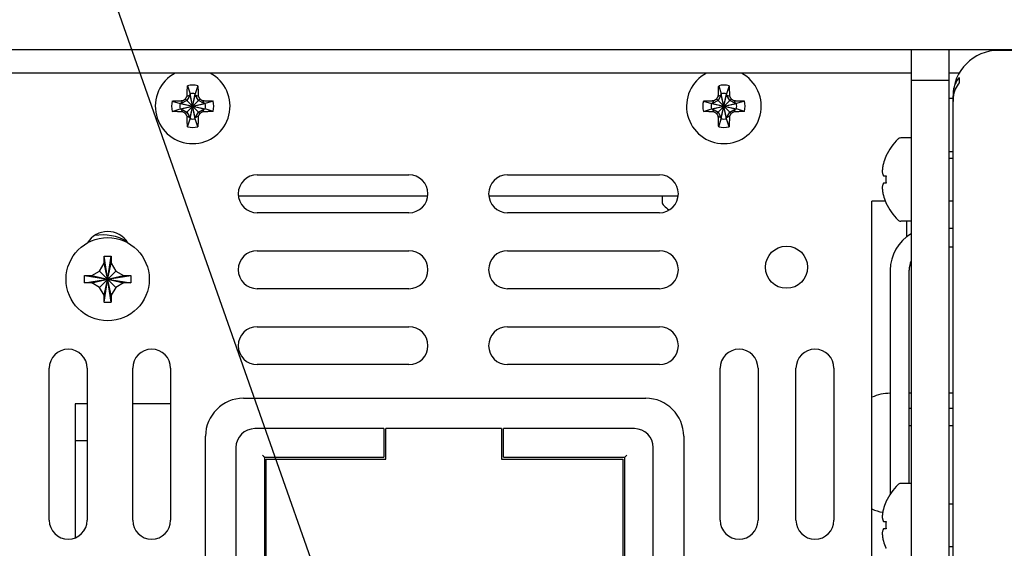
# Model space of a CAD drawing. Header units: inches. Extents: x 0 to 34, y 0 to 22.
# Tile 11 of 84: x 4.929 to 5.578, y 15.667 to 16.015. Entities that reach past the tile are written whole.
import ezdxf

# ---------------------------------------------------------------- set-up
doc = ezdxf.new("R2010")
doc.units = ezdxf.units.IN
doc.header["$LTSCALE"] = 1.87
doc.header["$MEASUREMENT"] = 0
doc.layers.get('0').update_dxf_attribs({"linetype": 'CONTINUOUS'})
doc.layers.add('DETAIL', color=7, linetype='CONTINUOUS')

msp = doc.modelspace()

# ---------------------------------------------------------------- linework, layer by layer
at = {"color": 7, "linetype": 'CONTINUOUS'}
for p, q in [((3.66, 15.99483), (7.9725, 15.99483)), ((5.51625, 14.25233), (5.51625, 15.99483)), ((5.54125, 14.25233), (5.54125, 15.99483)), ((7.88375, 15.99433), (5.57375, 15.99433)), ((5.51625, 15.97933), (3.71625, 15.97933)), ((5.54813, 15.97933), (5.54125, 15.97933)), ((5.51625, 15.97483), (5.54125, 15.97483)), ((5.54777, 15.97654), (5.54777, 15.973)), ((5.04103, 15.96513), (5.0389, 15.96143)), ((5.03907, 15.96417), (5.04103, 15.96513)), ((5.03934, 15.97106), (5.04103, 15.96581)), ((5.04103, 15.94934), (5.04447, 15.96581)), ((5.04103, 15.96581), (5.04103, 15.96513)), ((5.04447, 15.94934), (5.04103, 15.96581)), ((5.04103, 15.95003), (5.04447, 15.96513)), ((5.04447, 15.95003), (5.04103, 15.96513)), ((5.04616, 15.97106), (5.04447, 15.96581)), ((5.04447, 15.96513), (5.04447, 15.96581)), ((5.04661, 15.96143), (5.04447, 15.96513)), ((5.04447, 15.96513), (5.04643, 15.96417)), ((5.39103, 15.96513), (5.3889, 15.96143)), ((5.38907, 15.96417), (5.39103, 15.96513)), ((5.38934, 15.97106), (5.39103, 15.96581)), ((5.39103, 15.94934), (5.39447, 15.96581)), ((5.39103, 15.96581), (5.39103, 15.96513)), ((5.39447, 15.94934), (5.39103, 15.96581)), ((5.39103, 15.95003), (5.39447, 15.96513)), ((5.39447, 15.95003), (5.39103, 15.96513)), ((5.39616, 15.97106), (5.39447, 15.96581)), ((5.39447, 15.96513), (5.39447, 15.96581)), ((5.39661, 15.96143), (5.39447, 15.96513)), ((5.39447, 15.96513), (5.39643, 15.96417)), ((5.02927, 15.96099), (5.03451, 15.9593)), ((5.03451, 15.9593), (5.05099, 15.95586)), ((5.0352, 15.9593), (5.03451, 15.9593)), ((5.03451, 15.95586), (5.05099, 15.9593)), ((5.0389, 15.96143), (5.0352, 15.9593)), ((5.0352, 15.9593), (5.03616, 15.96126)), ((5.0352, 15.9593), (5.0503, 15.95586)), ((5.0352, 15.95586), (5.0503, 15.9593)), ((5.038, 15.95282), (5.0475, 15.96233)), ((5.0475, 15.95282), (5.038, 15.96233)), ((5.0503, 15.9593), (5.04661, 15.96143)), ((5.04934, 15.96126), (5.0503, 15.9593)), ((5.05099, 15.9593), (5.0503, 15.9593)), ((5.05623, 15.96099), (5.05099, 15.9593)), ((5.37927, 15.96099), (5.38451, 15.9593)), ((5.38451, 15.9593), (5.40099, 15.95586)), ((5.38451, 15.95586), (5.40099, 15.9593)), ((5.3852, 15.9593), (5.38451, 15.9593)), ((5.3889, 15.96143), (5.3852, 15.9593)), ((5.3852, 15.9593), (5.38616, 15.96126)), ((5.3852, 15.9593), (5.4003, 15.95586)), ((5.3852, 15.95586), (5.4003, 15.9593)), ((5.388, 15.95282), (5.3975, 15.96233)), ((5.3975, 15.95282), (5.388, 15.96233)), ((5.4003, 15.9593), (5.39661, 15.96143)), ((5.39934, 15.96126), (5.4003, 15.9593)), ((5.40099, 15.9593), (5.4003, 15.9593)), ((5.40623, 15.96099), (5.40099, 15.9593)), ((5.54396, 15.96258), (5.54125, 15.96258)), ((5.54375, 14.28183), (5.54375, 15.96433)), ((5.02927, 15.95417), (5.03451, 15.95586)), ((5.03451, 15.95586), (5.0352, 15.95586)), ((5.03616, 15.9539), (5.0352, 15.95586)), ((5.0352, 15.95586), (5.0389, 15.95372)), ((5.0389, 15.95372), (5.04103, 15.95003)), ((5.04447, 15.95003), (5.04661, 15.95372)), ((5.04661, 15.95372), (5.0503, 15.95586)), ((5.0503, 15.95586), (5.04934, 15.9539)), ((5.0503, 15.95586), (5.05099, 15.95586)), ((5.05623, 15.95417), (5.05099, 15.95586)), ((5.37927, 15.95417), (5.38451, 15.95586)), ((5.38451, 15.95586), (5.3852, 15.95586)), ((5.38616, 15.9539), (5.3852, 15.95586)), ((5.3852, 15.95586), (5.3889, 15.95372)), ((5.3889, 15.95372), (5.39103, 15.95003)), ((5.39447, 15.95003), (5.39661, 15.95372)), ((5.39661, 15.95372), (5.4003, 15.95586)), ((5.4003, 15.95586), (5.39934, 15.9539)), ((5.4003, 15.95586), (5.40099, 15.95586)), ((5.40623, 15.95417), (5.40099, 15.95586)), ((5.03907, 15.95099), (5.04103, 15.95003)), ((5.03934, 15.9441), (5.04103, 15.94934)), ((5.04103, 15.95003), (5.04103, 15.94934)), ((5.04643, 15.95099), (5.04447, 15.95003)), ((5.04447, 15.94934), (5.04447, 15.95003)), ((5.04616, 15.9441), (5.04447, 15.94934)), ((5.38907, 15.95099), (5.39103, 15.95003)), ((5.38934, 15.9441), (5.39103, 15.94934)), ((5.39103, 15.95003), (5.39103, 15.94934)), ((5.39643, 15.95099), (5.39447, 15.95003)), ((5.39447, 15.94934), (5.39447, 15.95003)), ((5.39616, 15.9441), (5.39447, 15.94934)), ((5.51625, 15.9367), (5.50925, 15.9367)), ((5.54375, 15.92758), (5.54125, 15.92758)), ((5.54125, 15.92333), (5.54375, 15.92333)), ((5.08525, 15.91245), (5.18525, 15.91245)), ((5.25025, 15.91245), (5.35025, 15.91245)), ((5.49784, 15.9117), (5.49952, 15.9117)), ((5.49952, 15.90695), (5.49784, 15.90695)), ((5.1975, 15.89833), (5.07301, 15.89833)), ((5.3625, 15.89833), (5.23801, 15.89833)), ((5.35209, 15.89833), (5.35209, 15.89484)), ((5.49025, 15.12758), (5.49025, 15.89508)), ((5.49918, 15.89508), (5.49025, 15.89508)), ((5.54125, 15.89533), (5.54375, 15.89533)), ((5.18525, 15.88745), (5.08525, 15.88745)), ((5.35025, 15.88745), (5.25025, 15.88745)), ((5.51625, 15.88195), (5.50925, 15.88195)), ((5.513, 15.88195), (5.513, 15.8713)), ((5.54125, 15.87722), (5.54375, 15.87722)), ((5.08525, 15.86245), (5.18525, 15.86245)), ((5.25025, 15.86245), (5.35025, 15.86245)), ((5.54375, 15.86472), (5.54125, 15.86472)), ((4.98438, 15.82849), (4.98912, 15.85892)), ((4.98912, 15.82849), (4.98438, 15.85892)), ((4.98438, 15.8542), (4.98438, 15.85877)), ((4.98913, 15.85877), (4.98913, 15.8542)), ((4.97625, 15.84608), (4.9814, 15.84905)), ((4.9814, 15.84905), (4.98438, 15.8542)), ((4.9814, 15.83835), (4.9921, 15.84905)), ((4.9921, 15.83835), (4.9814, 15.84905)), ((4.98438, 15.8332), (4.98913, 15.8542)), ((4.98913, 15.8332), (4.98438, 15.8542)), ((4.98913, 15.8542), (4.9921, 15.84905)), ((4.9921, 15.84905), (4.99725, 15.84608)), ((5.50234, 15.84972), (5.50234, 15.70217)), ((5.51484, 15.7092), (5.51484, 15.84972)), ((4.97154, 15.84607), (5.00196, 15.84133)), ((4.97154, 15.84133), (5.00196, 15.84607)), ((4.97169, 15.84608), (4.97625, 15.84608)), ((4.97625, 15.84608), (4.99725, 15.84133)), ((4.97625, 15.84133), (4.99725, 15.84608)), ((4.99725, 15.84608), (5.00181, 15.84608)), ((4.97625, 15.84133), (4.97169, 15.84133)), ((4.9814, 15.83835), (4.97625, 15.84133)), ((4.98438, 15.8332), (4.9814, 15.83835)), ((4.9921, 15.83835), (4.98913, 15.8332)), ((4.99725, 15.84133), (4.9921, 15.83835)), ((5.00181, 15.84133), (4.99725, 15.84133)), ((5.18525, 15.83745), (5.08525, 15.83745)), ((5.35025, 15.83745), (5.25025, 15.83745)), ((4.98438, 15.82864), (4.98438, 15.8332)), ((4.98913, 15.8332), (4.98913, 15.82864)), ((5.08525, 15.81245), (5.18525, 15.81245)), ((5.25025, 15.81245), (5.35025, 15.81245)), ((4.94825, 15.68508), (4.94825, 15.78508)), ((4.97325, 15.78508), (4.97325, 15.68508)), ((5.00325, 15.68508), (5.00325, 15.78508)), ((5.02825, 15.78508), (5.02825, 15.68508)), ((5.18525, 15.78745), (5.08525, 15.78745)), ((5.35025, 15.78745), (5.25025, 15.78745)), ((5.39025, 15.68508), (5.39025, 15.78508)), ((5.41525, 15.78508), (5.41525, 15.68508)), ((5.44025, 15.68508), (5.44025, 15.78508)), ((5.46525, 15.78508), (5.46525, 15.68508)), ((5.07625, 15.76533), (5.34125, 15.76533)), ((5.51625, 15.76859), (5.51484, 15.76859)), ((5.54375, 15.76859), (5.54125, 15.76859)), ((4.96545, 15.76164), (4.96545, 15.67362)), ((4.97325, 15.76164), (4.96545, 15.76164)), ((5.02825, 15.76164), (5.00325, 15.76164)), ((5.51484, 15.75875), (5.51625, 15.75875)), ((5.54125, 15.75875), (5.54375, 15.75875)), ((5.16875, 15.74533), (5.08375, 15.74533)), ((5.16875, 15.74533), (5.16875, 15.72658)), ((5.17, 15.72533), (5.17, 15.74533)), ((5.24625, 15.74533), (5.17, 15.74533)), ((5.24625, 15.74533), (5.24625, 15.72533)), ((5.2475, 15.72658), (5.2475, 15.74533)), ((5.33375, 15.74533), (5.2475, 15.74533)), ((5.51484, 15.74743), (5.51625, 15.74743)), ((5.54125, 15.74743), (5.54375, 15.74743)), ((5.05125, 15.22033), (5.05125, 15.74033)), ((5.36625, 15.74033), (5.36625, 15.22033)), ((4.96545, 15.73763), (4.97325, 15.73763)), ((5.07125, 15.73283), (5.07125, 15.22783)), ((5.34625, 15.22783), (5.34625, 15.73283)), ((5.09, 15.72658), (5.09, 15.28033)), ((5.09, 15.72658), (5.16875, 15.72658)), ((5.09125, 15.39533), (5.09125, 15.72533)), ((5.09125, 15.72533), (5.17, 15.72533)), ((5.24625, 15.72533), (5.32625, 15.72533)), ((5.2475, 15.72658), (5.3275, 15.72658)), ((5.32625, 15.72533), (5.32625, 15.39533)), ((5.3275, 15.28033), (5.3275, 15.72658)), ((5.51625, 15.7092), (5.50925, 15.7092)), ((5.54125, 15.69583), (5.54375, 15.69583)), ((5.49784, 15.6842), (5.49952, 15.6842)), ((5.49952, 15.67945), (5.49784, 15.67945)), ((5.54125, 15.66783), (5.54375, 15.66783))]:
    msp.add_line(p, q, dxfattribs=at)
for centre, radius in [((4.98675, 15.8437), 0.02738), ((5.434, 15.85158), 0.01388)]:
    msp.add_circle(centre, radius, dxfattribs=at)
for centre, radius, start, end in [((5.57375, 15.96433), 0.03, 90, 180), ((5.04275, 15.95758), 0.02461, 117.85709, 62.14291), ((5.39275, 15.95758), 0.02461, 117.85709, 62.14291), ((5.04275, 15.95758), 0.01391, 75.81313, 104.18687), ((5.39275, 15.95758), 0.01391, 75.81313, 104.18687), ((5.04275, 15.95758), 0.00842, 78.18933, 101.81067), ((5.39275, 15.95758), 0.00842, 78.18933, 101.81067), ((5.04275, 15.95758), 0.01391, 165.81313, 194.18687), ((5.04275, 15.95758), 0.00842, 168.18933, 191.81067), ((5.04275, 15.95758), 0.00842, 348.18933, 11.81067), ((5.04275, 15.95758), 0.01391, 345.81313, 14.18687), ((5.39275, 15.95758), 0.01391, 165.81313, 194.18687), ((5.39275, 15.95758), 0.00842, 168.18933, 191.81067), ((5.39275, 15.95758), 0.00842, 348.18933, 11.81067), ((5.39275, 15.95758), 0.01391, 345.81313, 14.18687), ((5.04275, 15.95758), 0.00842, 258.18933, 281.81067), ((5.39275, 15.95758), 0.00842, 258.18933, 281.81067), ((5.04275, 15.95758), 0.01391, 255.81313, 284.18687), ((5.39275, 15.95758), 0.01391, 255.81313, 284.18687), ((5.53347, 15.90933), 0.03722, 134.22976, 155.7812), ((5.50925, 15.9342), 0.0025, 90, 134.22976), ((5.53347, 15.90933), 0.03714, 156.0708, 163.57737), ((5.08525, 15.89995), 0.0125, 90, 270), ((5.18525, 15.89995), 0.0125, 270, 90), ((5.25025, 15.89995), 0.0125, 90, 270), ((5.35025, 15.89995), 0.0125, 270, 90), ((5.35584, 15.89484), 0.00375, 180, 226.35603), ((5.53347, 15.90933), 0.03714, 196.42263, 203.9292), ((5.53347, 15.90933), 0.03722, 204.2188, 225.77024), ((5.38584, 15.92629), 0.04722, 226.35603, 231.62651), ((5.50925, 15.88445), 0.0025, 225.77024, 270), ((4.98675, 15.85945), 0.01562, 31.67891, 148.45416), ((4.9835, 15.84163), 0.03125, 59.31486, 99.64012), ((5.52984, 15.84972), 0.0275, 120.00218, 180), ((5.08525, 15.84995), 0.0125, 90, 270), ((5.18525, 15.84995), 0.0125, 270, 90), ((5.25025, 15.84995), 0.0125, 90, 270), ((5.35025, 15.84995), 0.0125, 270, 90), ((5.52984, 15.84972), 0.015, 156.32794, 180), ((5.08525, 15.79995), 0.0125, 90, 270), ((5.18525, 15.79995), 0.0125, 270, 90), ((5.25025, 15.79995), 0.0125, 90, 270), ((5.35025, 15.79995), 0.0125, 270, 90), ((4.96075, 15.78508), 0.0125, 0, 180), ((5.01575, 15.78508), 0.0125, 0, 180), ((5.40275, 15.78508), 0.0125, 0, 180), ((5.45275, 15.78508), 0.0125, 0, 180), ((5.07625, 15.74033), 0.025, 90, 180), ((5.34125, 15.74033), 0.025, 0, 90), ((5.50234, 15.73968), 0.02892, 90, 114.73094), ((5.08375, 15.73283), 0.0125, 90, 180), ((5.33375, 15.73283), 0.0125, 0, 90), ((5.53347, 15.68183), 0.03722, 134.22976, 155.7812), ((5.50925, 15.7067), 0.0025, 90, 134.22976), ((5.50234, 15.71877), 0.02892, 245.26906, 260.17549), ((5.53347, 15.68183), 0.03714, 156.0708, 163.57737), ((4.96075, 15.68508), 0.0125, 180, 360), ((5.01575, 15.68508), 0.0125, 180, 360), ((5.40275, 15.68508), 0.0125, 180, 360), ((5.45275, 15.68508), 0.0125, 180, 360), ((5.53347, 15.68183), 0.03714, 196.42263, 203.9292)]:
    msp.add_arc(centre, radius, start, end, dxfattribs=at)
for points in [[(5.54517, 15.97229), (5.54455, 15.97086), (5.54413, 15.96933), (5.54395, 15.96779)], [(5.54777, 15.97654), (5.54673, 15.97525), (5.54584, 15.97382), (5.54517, 15.97229)], [(5.54777, 15.973), (5.54673, 15.97171), (5.54585, 15.97029), (5.54518, 15.96877)], [(5.54472, 15.96759), (5.54435, 15.96652), (5.54409, 15.96541), (5.54396, 15.96429)], [(5.54518, 15.96877), (5.54502, 15.96838), (5.54486, 15.96799), (5.54472, 15.96759)], [(5.54377, 15.96195), (5.54376, 15.96155), (5.54375, 15.96116), (5.54375, 15.96076)], [(5.49784, 15.91983), (5.49773, 15.9194), (5.49763, 15.91897), (5.49754, 15.91854)], [(5.49955, 15.92447), (5.49954, 15.92444), (5.49953, 15.92442), (5.49952, 15.92439)], [(5.49958, 15.92454), (5.49957, 15.92455), (5.49953, 15.92457), (5.49953, 15.92457)], [(5.49958, 15.92454), (5.49957, 15.92452), (5.49956, 15.92449), (5.49955, 15.92447)], [(5.49714, 15.91601), (5.49709, 15.91556), (5.49706, 15.91512), (5.49703, 15.91468)], [(5.49703, 15.91468), (5.49705, 15.91448), (5.49708, 15.91429), (5.49711, 15.9141)], [(5.49711, 15.9141), (5.49714, 15.9139), (5.49718, 15.91371), (5.49723, 15.91352)], [(5.49732, 15.91729), (5.49725, 15.91686), (5.49719, 15.91643), (5.49714, 15.91601)], [(5.49723, 15.91352), (5.49727, 15.91332), (5.49733, 15.91313), (5.49738, 15.91293)], [(5.49754, 15.91854), (5.49746, 15.91813), (5.49738, 15.91771), (5.49732, 15.91729)], [(5.49738, 15.91293), (5.49744, 15.91273), (5.49751, 15.91253), (5.49759, 15.91233)], [(5.49759, 15.91233), (5.49766, 15.91212), (5.49775, 15.91191), (5.49784, 15.9117)], [(5.49784, 15.90695), (5.49775, 15.90675), (5.49766, 15.90653), (5.49759, 15.90632)], [(5.49953, 15.91012), (5.49952, 15.90986), (5.49952, 15.90959), (5.49952, 15.90933)], [(5.49952, 15.90933), (5.49952, 15.90906), (5.49952, 15.9088), (5.49953, 15.90853)], [(5.49955, 15.91091), (5.49954, 15.91077), (5.49954, 15.91063), (5.49953, 15.91049)], [(5.49953, 15.91049), (5.49953, 15.91037), (5.49953, 15.91024), (5.49953, 15.91012)], [(5.49953, 15.90853), (5.49953, 15.90841), (5.49953, 15.90829), (5.49953, 15.90816)], [(5.49953, 15.90816), (5.49954, 15.90802), (5.49954, 15.90788), (5.49955, 15.90774)], [(5.49958, 15.9117), (5.49957, 15.91143), (5.49956, 15.91117), (5.49955, 15.91091)], [(5.49955, 15.90774), (5.49956, 15.90748), (5.49957, 15.90722), (5.49958, 15.90696)], [(5.49711, 15.90456), (5.49708, 15.90437), (5.49705, 15.90417), (5.49703, 15.90398)], [(5.49723, 15.90514), (5.49718, 15.90495), (5.49714, 15.90475), (5.49711, 15.90456)], [(5.49738, 15.90572), (5.49733, 15.90553), (5.49727, 15.90534), (5.49723, 15.90514)], [(5.49759, 15.90632), (5.49751, 15.90612), (5.49744, 15.90592), (5.49738, 15.90572)], [(5.49958, 15.89411), (5.49957, 15.8941), (5.49953, 15.89408), (5.49953, 15.89408)], [(5.49784, 15.69233), (5.49773, 15.6919), (5.49763, 15.69147), (5.49754, 15.69104)], [(5.49955, 15.69697), (5.49954, 15.69694), (5.49953, 15.69692), (5.49952, 15.69689)], [(5.49958, 15.69704), (5.49957, 15.69705), (5.49953, 15.69707), (5.49953, 15.69707)], [(5.49958, 15.69704), (5.49957, 15.69702), (5.49956, 15.69699), (5.49955, 15.69697)], [(5.49714, 15.68851), (5.49709, 15.68806), (5.49706, 15.68762), (5.49703, 15.68718)], [(5.49703, 15.68718), (5.49705, 15.68698), (5.49708, 15.68679), (5.49711, 15.6866)], [(5.49711, 15.6866), (5.49714, 15.6864), (5.49718, 15.68621), (5.49723, 15.68602)], [(5.49732, 15.68979), (5.49725, 15.68936), (5.49719, 15.68893), (5.49714, 15.68851)], [(5.49723, 15.68602), (5.49727, 15.68582), (5.49733, 15.68563), (5.49738, 15.68543)], [(5.49754, 15.69104), (5.49746, 15.69063), (5.49738, 15.69021), (5.49732, 15.68979)], [(5.49738, 15.68543), (5.49744, 15.68523), (5.49751, 15.68503), (5.49759, 15.68483)], [(5.49759, 15.68483), (5.49766, 15.68462), (5.49775, 15.68441), (5.49784, 15.6842)], [(5.49784, 15.67945), (5.49775, 15.67924), (5.49766, 15.67903), (5.49759, 15.67882)], [(5.49953, 15.68262), (5.49952, 15.68236), (5.49952, 15.68209), (5.49952, 15.68183)], [(5.49952, 15.68183), (5.49952, 15.68156), (5.49952, 15.6813), (5.49953, 15.68103)], [(5.49955, 15.68341), (5.49954, 15.68327), (5.49954, 15.68313), (5.49953, 15.68299)], [(5.49953, 15.68299), (5.49953, 15.68287), (5.49953, 15.68274), (5.49953, 15.68262)], [(5.49953, 15.68103), (5.49953, 15.68091), (5.49953, 15.68079), (5.49953, 15.68066)], [(5.49953, 15.68066), (5.49954, 15.68052), (5.49954, 15.68038), (5.49955, 15.68024)], [(5.49958, 15.6842), (5.49957, 15.68393), (5.49956, 15.68367), (5.49955, 15.68341)], [(5.49955, 15.68024), (5.49956, 15.67998), (5.49957, 15.67972), (5.49958, 15.67946)], [(5.49711, 15.67706), (5.49708, 15.67687), (5.49705, 15.67667), (5.49703, 15.67648)], [(5.49723, 15.67764), (5.49718, 15.67745), (5.49714, 15.67725), (5.49711, 15.67706)], [(5.49738, 15.67822), (5.49733, 15.67803), (5.49727, 15.67784), (5.49723, 15.67764)], [(5.49759, 15.67882), (5.49751, 15.67862), (5.49744, 15.67842), (5.49738, 15.67822)], [(5.49958, 15.66661), (5.49957, 15.6666), (5.49953, 15.66658), (5.49953, 15.66658)]]:
    msp.add_open_spline(points, degree=3, dxfattribs=at)
for points, knots in [([(5.03907, 15.96417), (5.03908, 15.96435), (5.03908, 15.96473), (5.0391, 15.96533), (5.03911, 15.96574), (5.03912, 15.96596)], [0, 0, 0, 0, 0.304476, 0.636203, 1, 1, 1, 1]), ([(5.03912, 15.96596), (5.03912, 15.96624), (5.03914, 15.96682), (5.03917, 15.96775), (5.03922, 15.96877), (5.03927, 15.96988), (5.03932, 15.97066), (5.03934, 15.97106)], [0, 0, 0, 0, 0.164165, 0.344085, 0.543583, 0.764145, 1, 1, 1, 1]), ([(5.04616, 15.97106), (5.04618, 15.97067), (5.04623, 15.9699), (5.04628, 15.96879), (5.04633, 15.96776), (5.04636, 15.96683), (5.04638, 15.96624), (5.04639, 15.96596)], [0, 0, 0, 0, 0.230581, 0.451477, 0.653011, 0.834737, 1, 1, 1, 1]), ([(5.04639, 15.96596), (5.04639, 15.96574), (5.0464, 15.96533), (5.04642, 15.96473), (5.04643, 15.96435), (5.04643, 15.96417)], [0, 0, 0, 0, 0.363242, 0.695391, 1, 1, 1, 1]), ([(5.38907, 15.96417), (5.38908, 15.96435), (5.38908, 15.96473), (5.3891, 15.96533), (5.38911, 15.96574), (5.38912, 15.96596)], [0, 0, 0, 0, 0.304476, 0.636203, 1, 1, 1, 1]), ([(5.38912, 15.96596), (5.38912, 15.96624), (5.38914, 15.96682), (5.38917, 15.96775), (5.38922, 15.96877), (5.38927, 15.96988), (5.38932, 15.97066), (5.38934, 15.97106)], [0, 0, 0, 0, 0.164165, 0.344085, 0.543583, 0.764145, 1, 1, 1, 1]), ([(5.39616, 15.97106), (5.39618, 15.97067), (5.39623, 15.9699), (5.39628, 15.96879), (5.39633, 15.96776), (5.39636, 15.96683), (5.39638, 15.96624), (5.39639, 15.96596)], [0, 0, 0, 0, 0.230581, 0.451477, 0.653011, 0.834737, 1, 1, 1, 1]), ([(5.39639, 15.96596), (5.39639, 15.96574), (5.3964, 15.96533), (5.39642, 15.96473), (5.39643, 15.96435), (5.39643, 15.96417)], [0, 0, 0, 0, 0.363242, 0.695391, 1, 1, 1, 1]), ([(5.02927, 15.96099), (5.02966, 15.96101), (5.03043, 15.96106), (5.03154, 15.96111), (5.03256, 15.96115), (5.0335, 15.96119), (5.03409, 15.96121), (5.03437, 15.96121)], [0, 0, 0, 0, 0.230581, 0.451477, 0.653011, 0.834737, 1, 1, 1, 1]), ([(5.03437, 15.96121), (5.03458, 15.96122), (5.035, 15.96123), (5.0356, 15.96124), (5.03598, 15.96125), (5.03616, 15.96126)], [0, 0, 0, 0, 0.363242, 0.695391, 1, 1, 1, 1]), ([(5.03616, 15.96126), (5.03631, 15.96135), (5.03662, 15.96153), (5.03708, 15.9618), (5.03754, 15.96207), (5.03784, 15.96224), (5.038, 15.96233)], [0, 0, 0, 0, 0.251029, 0.502008, 0.751914, 1, 1, 1, 1]), ([(5.038, 15.96233), (5.03809, 15.96248), (5.03826, 15.96279), (5.03853, 15.96325), (5.0388, 15.96371), (5.03898, 15.96402), (5.03907, 15.96417)], [0, 0, 0, 0, 0.249176, 0.499553, 0.750223, 1, 1, 1, 1]), ([(5.04643, 15.96417), (5.04652, 15.96402), (5.0467, 15.96371), (5.04697, 15.96325), (5.04724, 15.96279), (5.04742, 15.96248), (5.0475, 15.96233)], [0, 0, 0, 0, 0.251028, 0.502007, 0.751913, 1, 1, 1, 1]), ([(5.0475, 15.96233), (5.04766, 15.96224), (5.04796, 15.96206), (5.04842, 15.9618), (5.04888, 15.96153), (5.04919, 15.96135), (5.04934, 15.96126)], [0, 0, 0, 0, 0.249176, 0.499554, 0.750223, 1, 1, 1, 1]), ([(5.04934, 15.96126), (5.04952, 15.96125), (5.0499, 15.96124), (5.0505, 15.96123), (5.05092, 15.96122), (5.05113, 15.96121)], [0, 0, 0, 0, 0.304476, 0.636203, 1, 1, 1, 1]), ([(5.05113, 15.96121), (5.05141, 15.96121), (5.052, 15.96119), (5.05292, 15.96116), (5.05394, 15.96111), (5.05506, 15.96106), (5.05583, 15.96101), (5.05623, 15.96099)], [0, 0, 0, 0, 0.164165, 0.344085, 0.543582, 0.764145, 1, 1, 1, 1]), ([(5.37927, 15.96099), (5.37966, 15.96101), (5.38043, 15.96106), (5.38154, 15.96111), (5.38256, 15.96115), (5.3835, 15.96119), (5.38409, 15.96121), (5.38437, 15.96121)], [0, 0, 0, 0, 0.230581, 0.451477, 0.653011, 0.834737, 1, 1, 1, 1]), ([(5.38437, 15.96121), (5.38458, 15.96122), (5.385, 15.96123), (5.3856, 15.96124), (5.38598, 15.96125), (5.38616, 15.96126)], [0, 0, 0, 0, 0.363242, 0.695391, 1, 1, 1, 1]), ([(5.38616, 15.96126), (5.38631, 15.96135), (5.38662, 15.96153), (5.38708, 15.9618), (5.38754, 15.96207), (5.38784, 15.96224), (5.388, 15.96233)], [0, 0, 0, 0, 0.251029, 0.502008, 0.751914, 1, 1, 1, 1]), ([(5.388, 15.96233), (5.38809, 15.96248), (5.38826, 15.96279), (5.38853, 15.96325), (5.3888, 15.96371), (5.38898, 15.96402), (5.38907, 15.96417)], [0, 0, 0, 0, 0.249176, 0.499553, 0.750223, 1, 1, 1, 1]), ([(5.39643, 15.96417), (5.39652, 15.96402), (5.3967, 15.96371), (5.39697, 15.96325), (5.39724, 15.96279), (5.39742, 15.96248), (5.3975, 15.96233)], [0, 0, 0, 0, 0.251028, 0.502007, 0.751913, 1, 1, 1, 1]), ([(5.3975, 15.96233), (5.39766, 15.96224), (5.39796, 15.96206), (5.39842, 15.9618), (5.39888, 15.96153), (5.39919, 15.96135), (5.39934, 15.96126)], [0, 0, 0, 0, 0.249176, 0.499554, 0.750223, 1, 1, 1, 1]), ([(5.39934, 15.96126), (5.39952, 15.96125), (5.3999, 15.96124), (5.4005, 15.96123), (5.40092, 15.96122), (5.40113, 15.96121)], [0, 0, 0, 0, 0.304476, 0.636203, 1, 1, 1, 1]), ([(5.40113, 15.96121), (5.40141, 15.96121), (5.402, 15.96119), (5.40292, 15.96116), (5.40394, 15.96111), (5.40506, 15.96106), (5.40583, 15.96101), (5.40623, 15.96099)], [0, 0, 0, 0, 0.164165, 0.344085, 0.543582, 0.764145, 1, 1, 1, 1]), ([(5.54396, 15.96429), (5.54391, 15.96391), (5.54384, 15.96313), (5.54379, 15.96235), (5.54377, 15.96195)], [0, 0, 0, 0, 0.4901, 1, 1, 1, 1]), ([(5.03437, 15.95394), (5.03409, 15.95395), (5.0335, 15.95397), (5.03258, 15.954), (5.03156, 15.95404), (5.03045, 15.9541), (5.02967, 15.95414), (5.02927, 15.95417)], [0, 0, 0, 0, 0.164165, 0.344085, 0.543582, 0.764145, 1, 1, 1, 1]), ([(5.03616, 15.9539), (5.03598, 15.9539), (5.0356, 15.95391), (5.035, 15.95393), (5.03459, 15.95394), (5.03437, 15.95394)], [0, 0, 0, 0, 0.304476, 0.636203, 1, 1, 1, 1]), ([(5.038, 15.95282), (5.03784, 15.95291), (5.03754, 15.95309), (5.03708, 15.95336), (5.03662, 15.95363), (5.03631, 15.95381), (5.03616, 15.9539)], [0, 0, 0, 0, 0.249088, 0.499406, 0.75009, 1, 1, 1, 1]), ([(5.03907, 15.95099), (5.03898, 15.95114), (5.0388, 15.95145), (5.03853, 15.95191), (5.03826, 15.95237), (5.03809, 15.95267), (5.038, 15.95282)], [0, 0, 0, 0, 0.25105, 0.502031, 0.751928, 1, 1, 1, 1]), ([(5.0475, 15.95282), (5.04742, 15.95267), (5.04724, 15.95236), (5.04697, 15.95191), (5.0467, 15.95145), (5.04652, 15.95114), (5.04643, 15.95099)], [0, 0, 0, 0, 0.249089, 0.499407, 0.750091, 1, 1, 1, 1]), ([(5.04934, 15.9539), (5.04919, 15.95381), (5.04888, 15.95363), (5.04842, 15.95336), (5.04796, 15.95309), (5.04766, 15.95291), (5.0475, 15.95282)], [0, 0, 0, 0, 0.250891, 0.501855, 0.751823, 1, 1, 1, 1]), ([(5.05113, 15.95394), (5.05092, 15.95394), (5.0505, 15.95393), (5.0499, 15.95391), (5.04952, 15.9539), (5.04934, 15.9539)], [0, 0, 0, 0, 0.363242, 0.695392, 1, 1, 1, 1]), ([(5.05623, 15.95417), (5.05584, 15.95414), (5.05507, 15.9541), (5.05396, 15.95404), (5.05294, 15.954), (5.052, 15.95397), (5.05141, 15.95395), (5.05113, 15.95394)], [0, 0, 0, 0, 0.230581, 0.451477, 0.653011, 0.834737, 1, 1, 1, 1]), ([(5.38437, 15.95394), (5.38409, 15.95395), (5.3835, 15.95397), (5.38258, 15.954), (5.38156, 15.95404), (5.38045, 15.9541), (5.37967, 15.95414), (5.37927, 15.95417)], [0, 0, 0, 0, 0.164165, 0.344085, 0.543582, 0.764145, 1, 1, 1, 1]), ([(5.38616, 15.9539), (5.38598, 15.9539), (5.3856, 15.95391), (5.385, 15.95393), (5.38459, 15.95394), (5.38437, 15.95394)], [0, 0, 0, 0, 0.304476, 0.636203, 1, 1, 1, 1]), ([(5.388, 15.95282), (5.38784, 15.95291), (5.38754, 15.95309), (5.38708, 15.95336), (5.38662, 15.95363), (5.38631, 15.95381), (5.38616, 15.9539)], [0, 0, 0, 0, 0.249088, 0.499406, 0.75009, 1, 1, 1, 1]), ([(5.38907, 15.95099), (5.38898, 15.95114), (5.3888, 15.95145), (5.38853, 15.95191), (5.38826, 15.95237), (5.38809, 15.95267), (5.388, 15.95282)], [0, 0, 0, 0, 0.25105, 0.502031, 0.751928, 1, 1, 1, 1]), ([(5.3975, 15.95282), (5.39742, 15.95267), (5.39724, 15.95236), (5.39697, 15.95191), (5.3967, 15.95145), (5.39652, 15.95114), (5.39643, 15.95099)], [0, 0, 0, 0, 0.249089, 0.499407, 0.750091, 1, 1, 1, 1]), ([(5.39934, 15.9539), (5.39919, 15.95381), (5.39888, 15.95363), (5.39842, 15.95336), (5.39796, 15.95309), (5.39766, 15.95291), (5.3975, 15.95282)], [0, 0, 0, 0, 0.250891, 0.501855, 0.751823, 1, 1, 1, 1]), ([(5.40113, 15.95394), (5.40092, 15.95394), (5.4005, 15.95393), (5.3999, 15.95391), (5.39952, 15.9539), (5.39934, 15.9539)], [0, 0, 0, 0, 0.363242, 0.695392, 1, 1, 1, 1]), ([(5.40623, 15.95417), (5.40584, 15.95414), (5.40507, 15.9541), (5.40396, 15.95404), (5.40294, 15.954), (5.402, 15.95397), (5.40141, 15.95395), (5.40113, 15.95394)], [0, 0, 0, 0, 0.230581, 0.451477, 0.653011, 0.834737, 1, 1, 1, 1]), ([(5.03912, 15.94919), (5.03911, 15.94941), (5.0391, 15.94983), (5.03908, 15.95042), (5.03908, 15.9508), (5.03907, 15.95099)], [0, 0, 0, 0, 0.363282, 0.695398, 1, 1, 1, 1]), ([(5.03934, 15.9441), (5.03932, 15.94449), (5.03927, 15.94525), (5.03922, 15.94636), (5.03917, 15.94739), (5.03914, 15.94832), (5.03912, 15.94891), (5.03912, 15.94919)], [0, 0, 0, 0, 0.230581, 0.451478, 0.653011, 0.834737, 1, 1, 1, 1]), ([(5.04639, 15.94919), (5.04638, 15.94892), (5.04636, 15.94833), (5.04633, 15.94741), (5.04629, 15.94639), (5.04623, 15.94527), (5.04618, 15.9445), (5.04616, 15.9441)], [0, 0, 0, 0, 0.164165, 0.344085, 0.543583, 0.764145, 1, 1, 1, 1]), ([(5.04643, 15.95099), (5.04643, 15.9508), (5.04642, 15.95042), (5.0464, 15.94983), (5.04639, 15.94941), (5.04639, 15.94919)], [0, 0, 0, 0, 0.304476, 0.636203, 1, 1, 1, 1]), ([(5.38912, 15.94919), (5.38911, 15.94941), (5.3891, 15.94983), (5.38908, 15.95042), (5.38908, 15.9508), (5.38907, 15.95099)], [0, 0, 0, 0, 0.363282, 0.695398, 1, 1, 1, 1]), ([(5.38934, 15.9441), (5.38932, 15.94449), (5.38927, 15.94525), (5.38922, 15.94636), (5.38917, 15.94739), (5.38914, 15.94832), (5.38912, 15.94891), (5.38912, 15.94919)], [0, 0, 0, 0, 0.230581, 0.451478, 0.653011, 0.834737, 1, 1, 1, 1]), ([(5.39639, 15.94919), (5.39638, 15.94892), (5.39636, 15.94833), (5.39633, 15.94741), (5.39629, 15.94639), (5.39623, 15.94527), (5.39618, 15.9445), (5.39616, 15.9441)], [0, 0, 0, 0, 0.164165, 0.344085, 0.543583, 0.764145, 1, 1, 1, 1]), ([(5.39643, 15.95099), (5.39643, 15.9508), (5.39642, 15.95042), (5.3964, 15.94983), (5.39639, 15.94941), (5.39639, 15.94919)], [0, 0, 0, 0, 0.304476, 0.636203, 1, 1, 1, 1]), ([(5.49952, 15.9117), (5.49953, 15.9117), (5.49955, 15.9117), (5.49957, 15.9117), (5.49958, 15.9117)], [0, 0, 0, 0, 0.498367, 1, 1, 1, 1]), ([(5.49958, 15.90696), (5.49957, 15.90696), (5.49955, 15.90696), (5.49953, 15.90695), (5.49952, 15.90695)], [0, 0, 0, 0, 0.501638, 1, 1, 1, 1]), ([(5.49703, 15.90398), (5.49706, 15.90353), (5.49713, 15.90266), (5.4973, 15.90137), (5.49754, 15.9001), (5.49773, 15.89925), (5.49784, 15.89883)], [0, 0, 0, 0, 0.255468, 0.50269, 0.747618, 1, 1, 1, 1]), ([(5.49952, 15.89426), (5.49953, 15.89424), (5.49955, 15.89419), (5.49957, 15.89414), (5.49958, 15.89411)], [0, 0, 0, 0, 0.4996, 1, 1, 1, 1]), ([(4.98438, 15.85892), (4.98464, 15.85892), (4.98517, 15.85894), (4.98596, 15.85895), (4.98649, 15.85895), (4.98675, 15.85895)], [0, 0, 0, 0, 0.331742, 0.664995, 1, 1, 1, 1]), ([(4.98438, 15.85877), (4.98438, 15.85879), (4.98438, 15.85884), (4.98438, 15.85889), (4.98438, 15.85892)], [0, 0, 0, 0, 0.49984, 1, 1, 1, 1]), ([(4.98675, 15.85895), (4.98702, 15.85895), (4.98754, 15.85895), (4.98833, 15.85894), (4.98886, 15.85892), (4.98912, 15.85892)], [0, 0, 0, 0, 0.334934, 0.668179, 1, 1, 1, 1]), ([(4.98912, 15.85892), (4.98912, 15.85889), (4.98912, 15.85884), (4.98912, 15.85879), (4.98913, 15.85877)], [0, 0, 0, 0, 0.500165, 1, 1, 1, 1]), ([(4.97154, 15.84133), (4.97152, 15.84186), (4.9715, 15.84291), (4.9715, 15.84449), (4.97152, 15.84555), (4.97154, 15.84607)], [0, 0, 0, 0, 0.332868, 0.667132, 1, 1, 1, 1]), ([(4.97154, 15.84607), (4.97156, 15.84607), (4.97161, 15.84607), (4.97166, 15.84608), (4.97169, 15.84608)], [0, 0, 0, 0, 0.500165, 1, 1, 1, 1]), ([(5.00181, 15.84608), (5.00184, 15.84608), (5.00189, 15.84607), (5.00194, 15.84607), (5.00196, 15.84607)], [0, 0, 0, 0, 0.49984, 1, 1, 1, 1]), ([(5.00196, 15.84607), (5.00198, 15.84555), (5.002, 15.84449), (5.002, 15.84291), (5.00198, 15.84186), (5.00196, 15.84133)], [0, 0, 0, 0, 0.332868, 0.667132, 1, 1, 1, 1]), ([(4.97169, 15.84133), (4.97166, 15.84133), (4.97161, 15.84133), (4.97156, 15.84133), (4.97154, 15.84133)], [0, 0, 0, 0, 0.49984, 1, 1, 1, 1]), ([(5.00196, 15.84133), (5.00194, 15.84133), (5.00189, 15.84133), (5.00184, 15.84133), (5.00181, 15.84133)], [0, 0, 0, 0, 0.500165, 1, 1, 1, 1]), ([(4.98438, 15.82849), (4.98438, 15.82851), (4.98438, 15.82856), (4.98438, 15.82861), (4.98438, 15.82864)], [0, 0, 0, 0, 0.500165, 1, 1, 1, 1]), ([(4.98675, 15.82845), (4.98649, 15.82845), (4.98596, 15.82846), (4.98517, 15.82847), (4.98464, 15.82848), (4.98438, 15.82849)], [0, 0, 0, 0, 0.334934, 0.668179, 1, 1, 1, 1]), ([(4.98912, 15.82849), (4.98886, 15.82848), (4.98833, 15.82847), (4.98754, 15.82846), (4.98702, 15.82845), (4.98675, 15.82845)], [0, 0, 0, 0, 0.331742, 0.664995, 1, 1, 1, 1]), ([(4.98913, 15.82864), (4.98912, 15.82861), (4.98912, 15.82856), (4.98912, 15.82851), (4.98912, 15.82849)], [0, 0, 0, 0, 0.49984, 1, 1, 1, 1]), ([(5.09, 15.72658), (5.08995, 15.72662), (5.0898, 15.72677), (5.08952, 15.72705), (5.08915, 15.72743), (5.08889, 15.72769), (5.08875, 15.72783)], [0, 0, 0, 0, 0.110917, 0.360603, 0.673007, 1, 1, 1, 1]), ([(5.3275, 15.72658), (5.32755, 15.72662), (5.3277, 15.72677), (5.32798, 15.72705), (5.32835, 15.72743), (5.32861, 15.72769), (5.32875, 15.72783)], [0, 0, 0, 0, 0.110917, 0.360603, 0.673007, 1, 1, 1, 1]), ([(5.49952, 15.6842), (5.49953, 15.6842), (5.49955, 15.6842), (5.49957, 15.6842), (5.49958, 15.6842)], [0, 0, 0, 0, 0.498367, 1, 1, 1, 1]), ([(5.49958, 15.67946), (5.49957, 15.67946), (5.49955, 15.67946), (5.49953, 15.67945), (5.49952, 15.67945)], [0, 0, 0, 0, 0.501638, 1, 1, 1, 1]), ([(5.49703, 15.67648), (5.49706, 15.67603), (5.49713, 15.67516), (5.4973, 15.67387), (5.49754, 15.6726), (5.49773, 15.67175), (5.49784, 15.67133)], [0, 0, 0, 0, 0.255468, 0.50269, 0.747618, 1, 1, 1, 1]), ([(5.49952, 15.66676), (5.49953, 15.66674), (5.49955, 15.66669), (5.49957, 15.66664), (5.49958, 15.66661)], [0, 0, 0, 0, 0.4996, 1, 1, 1, 1])]:
    msp.add_open_spline(points, degree=3, knots=knots, dxfattribs=at)
at = {"layer": 'DETAIL', "color": 2, "linetype": 'CONTINUOUS'}
msp.add_line((5.2138, 15.39533), (4.73892, 16.74433), dxfattribs=at)

doc.saveas('drawing.dxf')
